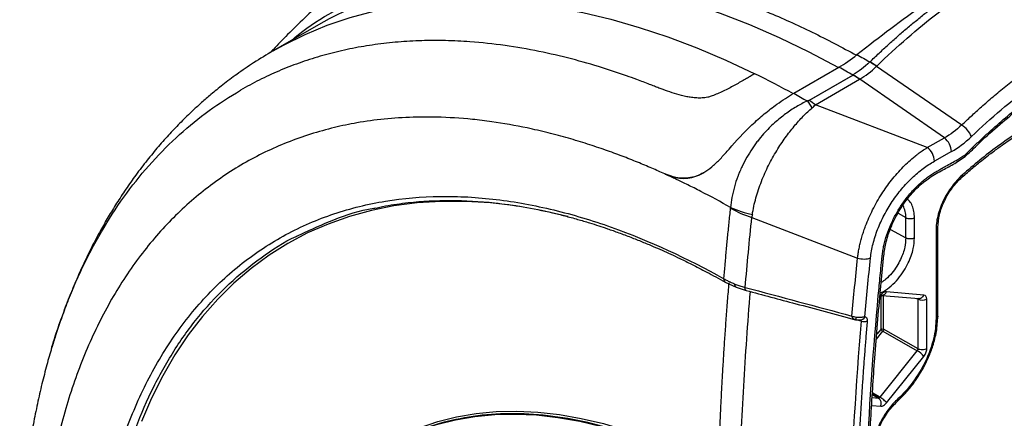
# Model space of a CAD drawing. Header units: millimetres. Extents: x 19 to 819, y 19 to 629.
# Tile 64 of 68: x 637 to 756, y 509 to 557. Entities that reach past the tile are written whole.
import ezdxf

# ---------------------------------------------------------------- set-up
doc = ezdxf.new("R2010")
doc.units = ezdxf.units.MM
doc.header["$LTSCALE"] = 3

msp = doc.modelspace()

# ---------------------------------------------------------------- linework, layer by layer
for p, q in [((673.409, 556.048), (667.955, 552.899)), ((667.892, 552.863), (667.955, 552.899)), ((730.707, 547.779), (736.161, 550.928)), ((740.7, 551.04), (750.967, 543.963)), ((732.527, 546.915), (737.843, 549.984)), ((737.871, 549.967), (732.555, 546.898)), ((733.331, 546.396), (738.647, 549.465)), ((738.662, 549.474), (738.647, 549.465)), ((748.874, 542.396), (738.662, 549.474)), ((746.817, 541.243), (733.331, 546.396)), ((746.817, 541.243), (748.874, 542.396)), ((749.731, 540.752), (747.673, 539.599)), ((743.287, 533.318), (744.223, 532.797)), ((725.664, 532.828), (738.41, 527.931)), ((744.223, 530.347), (744.223, 532.797)), ((745.267, 530.353), (745.267, 532.802)), ((742.366, 531.382), (744.223, 530.347)), ((747.865, 531.32), (747.865, 520.625)), ((748.083, 520.929), (748.083, 531.624)), ((722.436, 525.04), (723.772, 524.416)), ((723.756, 524.422), (724.97, 524.027)), ((746.393, 523.475), (741.9, 523.877)), ((741.09, 523.109), (741.25, 523.308)), ((741.196, 523.471), (741.112, 523.366)), ((741.198, 523.243), (741.198, 519.338)), ((741.37, 523.433), (745.808, 523.036)), ((741.548, 519.34), (741.548, 523.417)), ((745.533, 523.061), (745.701, 522.969)), ((745.701, 516.977), (745.701, 522.969)), ((746.745, 516.983), (746.745, 522.975)), ((738.846, 520.333), (738.235, 520.497)), ((740.674, 518.135), (741.46, 519.112)), ((741.198, 519.338), (740.725, 518.751)), ((741.46, 519.112), (745.613, 516.75)), ((745.701, 516.977), (741.548, 519.34)), ((741.119, 511.159), (745.613, 516.75)), ((741.9, 510.486), (746.393, 516.076)), ((741.119, 511.159), (740.215, 511.702)), ((740.177, 511.126), (740.942, 511.057)), ((740.202, 511.502), (740.942, 511.057)), ((740.207, 511.576), (741.032, 511.08)), ((740.116, 510.177), (741.196, 510.08))]:
    msp.add_line(p, q)
at = {"flags": 128}
for points in [[(736.134, 550.855), (732.552, 552.744), (728.979, 554.465), (725.42, 556.018), (721.881, 557.399), (718.367, 558.607), (714.883, 559.639), (711.435, 560.494), (708.028, 561.171), (704.667, 561.669), (701.358, 561.987), (698.105, 562.124), (694.913, 562.08), (691.788, 561.856), (688.733, 561.452), (685.755, 560.867), (682.856, 560.104), (680.042, 559.164), (677.316, 558.047), (674.684, 556.755), (673.409, 556.048)], [(667.955, 552.899), (669.209, 553.595), (671.797, 554.868), (674.474, 555.973), (677.238, 556.907), (680.084, 557.669), (683.008, 558.258), (686.006, 558.673), (689.072, 558.914), (692.203, 558.98), (695.395, 558.871), (698.641, 558.588), (701.938, 558.13), (705.281, 557.499), (708.664, 556.694), (712.083, 555.719), (715.533, 554.573), (719.008, 553.259), (722.504, 551.778), (726.015, 550.134)], [(703.508, 532.924), (703.44, 532.941), (700.292, 533.663), (697.187, 534.205), (694.131, 534.567), (691.13, 534.747), (688.19, 534.746), (685.315, 534.563), (682.51, 534.2), (679.782, 533.655), (677.135, 532.931), (674.573, 532.029), (672.102, 530.951), (669.726, 529.697), (667.449, 528.272), (665.276, 526.676), (663.211, 524.914), (661.257, 522.989), (659.417, 520.903), (657.696, 518.662), (656.096, 516.268), (654.621, 513.726), (653.272, 511.041), (652.053, 508.218)], [(724.973, 524.026), (724.963, 524.029), (724.923, 524.058), (724.891, 524.112), (724.869, 524.188), (724.858, 524.283), (724.858, 524.394)], [(671.079, 494.707), (671.583, 495.543), (672.952, 497.576), (674.438, 499.461), (676.036, 501.195), (677.745, 502.774), (679.558, 504.193), (681.473, 505.449), (683.485, 506.54), (685.589, 507.463), (687.779, 508.215), (690.052, 508.795), (692.402, 509.202), (694.822, 509.434), (697.308, 509.491), (699.854, 509.373), (702.453, 509.08), (705.1, 508.613), (707.788, 507.973), (710.512, 507.162), (713.264, 506.181), (716.038, 505.032), (718.828, 503.719), (721.627, 502.244)], [(681.718, 505.315), (683.369, 506.194), (685.466, 507.114), (687.649, 507.863), (689.914, 508.442), (692.256, 508.847), (694.669, 509.078), (697.146, 509.135), (699.683, 509.018), (702.274, 508.727), (704.912, 508.262), (707.591, 507.624), (710.305, 506.816), (713.048, 505.839), (715.813, 504.695), (718.594, 503.386), (721.384, 501.917)]]:
    msp.add_lwpolyline(points, dxfattribs=at)
for centre, radius, start, end in [((732.171, 538.473), 15.188, 55.83714, 59.45608), ((732.36, 538.475), 15.098, 56.41288, 60.06256), ((675.992, 448.29), 113.466, 61.18547, 63.84072), ((733.298, 541.903), 9.279, 54.68187, 60.61943), ((733.226, 541.949), 9.266, 54.20191, 59.91839), ((724.729, 540.813), 9.73, 32.46762, 38.362), ((728.328, 539.575), 8.456, 60.00256, 60.22506), ((727.91, 538.88), 9.266, 54.20191, 59.91839), ((749.103, 541.198), 3.335, 24.22615, 56.0079), ((747.526, 540.649), 2.207, 2.67996, 52.34737), ((745.469, 539.496), 2.207, 2.67996, 52.34737), ((670.663, 440.729), 107.021, 60.66017, 62.85167), ((741.408, 532.911), 2.817, 357.68101, 28.29209), ((729.318, 544.907), 12.62, 240.45895, 253.16903), ((728.405, 546.101), 13.192, 246.29465, 258.25771), ((747.717, 531.656), 0.367, 293.74446, 355.3898), ((739.169, 530.247), 2.438, 251.857, 289.21407), ((722.653, 525.348), 0.376, 167.88357, 234.87974), ((741.296, 524.065), 0.632, 277.09042, 342.63998), ((746.218, 523.994), 1.148, 243.23378, 297.34352), ((739.642, 520.639), 1.432, 173.00025, 185.70236), ((738.773, 521.031), 0.542, 259.4514, 341.51677), ((739.182, 521.388), 1.108, 252.35327, 290.61859), ((744.179, 514.298), 2.84, 38.76882, 59.68083), ((740.453, 510.409), 0.812, 336.15021, 53.00621)]:
    msp.add_arc(centre, radius, start, end)
for points, knots in [([(722.895, 580.742), (721.994, 580.628), (720.329, 580.417), (718.059, 580.047), (716.214, 579.707), (714.504, 579.359), (712.826, 578.985), (711.042, 578.549), (709.287, 578.083), (707.51, 577.572), (705.711, 577.014), (703.903, 576.411), (702.102, 575.767), (699.03, 574.594), (694.814, 572.764), (690.006, 570.284), (685.704, 567.741), (681.755, 565.123), (677.761, 562.143), (674.414, 559.337), (671.738, 556.88), (669.765, 554.944), (668.416, 553.55), (667.745, 552.822), (667.635, 552.703)], [0, 0, 0, 0, 0.0430557, 0.0795135, 0.1092784, 0.1322796, 0.1625287, 0.1909042, 0.2194308, 0.2486339, 0.2785943, 0.3087599, 0.3389778, 0.3692442, 0.4645504, 0.5565032, 0.6252441, 0.7011196, 0.7807595, 0.8611797, 0.907996, 0.9529773, 0.9922855, 1, 1, 1, 1]), ([(739.895, 551.559), (740.078, 551.736), (740.444, 552.09), (740.997, 552.612), (741.552, 553.129), (742.11, 553.64), (742.67, 554.144), (743.234, 554.642), (743.799, 555.134), (744.368, 555.618), (744.938, 556.097), (745.511, 556.568), (746.086, 557.033), (746.663, 557.49), (747.243, 557.941), (747.824, 558.384), (748.407, 558.82), (748.992, 559.249), (749.578, 559.67), (750.166, 560.083), (750.755, 560.489), (751.346, 560.887), (751.939, 561.277), (752.532, 561.66), (753.127, 562.034), (753.722, 562.4), (754.319, 562.757), (754.72, 562.992), (755.293, 563.323), (756.036, 563.742), (757.142, 564.335), (758.245, 564.896), (759.343, 565.424), (760.437, 565.92), (761.525, 566.384), (762.606, 566.815), (763.681, 567.213), (764.749, 567.579), (765.809, 567.912), (766.861, 568.213), (767.904, 568.481), (768.938, 568.719), (769.62, 568.85), (769.961, 568.916)], [0, 0, 0, 0, 0.0189208, 0.0378653, 0.0568334, 0.0758251, 0.0948406, 0.1138797, 0.1329424, 0.1520288, 0.1711389, 0.1902727, 0.2094301, 0.2286111, 0.2478158, 0.2670442, 0.2862962, 0.3055719, 0.3248713, 0.3441943, 0.363541, 0.3829114, 0.4023054, 0.421723, 0.4411643, 0.4606293, 0.480118, 0.4996303, 0.5000041, 0.5362489, 0.572412, 0.6084935, 0.6444933, 0.6804114, 0.7162479, 0.7520027, 0.7876759, 0.8232674, 0.8587772, 0.8942054, 0.9295519, 0.9648168, 1, 1, 1, 1]), ([(740.712, 551.053), (743.147, 553.415), (745.615, 555.553), (750.618, 559.397), (753.151, 561.104), (756.361, 562.958), (757.004, 563.314), (758.282, 563.991), (758.92, 564.313), (760.825, 565.232), (762.086, 565.78), (765.843, 567.231), (768.313, 567.944), (770.748, 568.392)], [0, 0, 0, 0, 0.25, 0.25, 0.5, 0.5, 0.5625, 0.5625, 0.625, 0.625, 0.75, 0.75, 1, 1, 1, 1]), ([(670.166, 554.175), (670.445, 554.413), (672.015, 555.749), (675.183, 557.703), (679.659, 559.997), (684.422, 561.731), (689.403, 562.954), (694.576, 563.65), (699.899, 563.831), (705.335, 563.51), (710.845, 562.707), (716.392, 561.446), (721.939, 559.757), (727.455, 557.665), (732.906, 555.237), (736.521, 553.314), (738.309, 552.363)], [0, 0, 0, 0, 0.0171329, 0.0962902, 0.1754475, 0.2544285, 0.3330592, 0.4111703, 0.4885993, 0.565192, 0.6408048, 0.7153055, 0.7885748, 0.8605063, 0.9310077, 1, 1, 1, 1]), ([(738.337, 552.435), (741.068, 554.623), (743.761, 556.635), (749.075, 560.316), (751.697, 561.987), (754.281, 563.479)], [0, 0, 0, 0, 0.5, 0.5, 1, 1, 1, 1]), ([(743.437, 452.452), (743.811, 452.588), (744.56, 452.86), (745.621, 452.977), (746.711, 453.219), (747.801, 453.477), (749.255, 453.878), (751.079, 454.469), (753.859, 455.548), (757.241, 457.147), (761.208, 459.451), (765.15, 462.174), (768.887, 465.171), (771.408, 467.463), (772.757, 468.772), (773.136, 469.142), (773.512, 469.523), (773.885, 469.884), (774.255, 470.194), (774.638, 470.468), (775.176, 470.793), (775.787, 471.139), (776.394, 471.491), (776.772, 471.709), (777.078, 471.886), (777.448, 472.098), (777.955, 472.385), (778.518, 472.763), (779.201, 473.307), (780.007, 474.092), (780.872, 475.157), (781.634, 476.337), (782.264, 477.59), (782.744, 478.874), (783.124, 480.444), (783.246, 482.199), (783.462, 484.259), (783.646, 486.308), (783.952, 489.815), (784.46, 496.433), (785.017, 506.456), (785.324, 518.322), (785.251, 530.338), (784.817, 541.134), (784.176, 550.536), (783.619, 555.959), (783.353, 558.547)], [0, 0, 0, 0, 0.0103266, 0.0207161, 0.0310591, 0.0413763, 0.0516757, 0.0719974, 0.0922094, 0.128385, 0.1643481, 0.2001328, 0.2361106, 0.2679039, 0.2714909, 0.2749393, 0.278823, 0.2824282, 0.285661, 0.2891309, 0.2929303, 0.3002876, 0.3057966, 0.3094572, 0.3105944, 0.3141366, 0.3195307, 0.3243879, 0.3294908, 0.3384531, 0.347458, 0.3564205, 0.3654271, 0.3744078, 0.3833673, 0.3987195, 0.4140856, 0.4294535, 0.444815, 0.4930738, 0.5792898, 0.6741194, 0.7688666, 0.8636651, 0.9349273, 1, 1, 1, 1]), ([(743.759, 451.833), (744.14, 451.962), (744.936, 452.232), (746.088, 452.369), (747.306, 452.65), (749.399, 453.174), (752.276, 454.131), (755.95, 455.729), (759.722, 457.731), (763.707, 460.269), (767.869, 463.397), (771.058, 466.199), (773.294, 468.302), (774.603, 469.693), (776.016, 470.454), (777.43, 471.292), (778.717, 472.007), (779.812, 472.919), (780.684, 473.822), (781.488, 474.844), (782.204, 475.96), (782.809, 477.137), (783.402, 478.615), (783.812, 480.33), (783.942, 482.135), (784.129, 483.925), (784.29, 485.696), (784.447, 487.465), (784.781, 491.416), (785.254, 497.94), (785.714, 506.957), (785.969, 516.267), (785.997, 525.446), (785.802, 534.496), (785.373, 543.408), (784.788, 551.568), (784.242, 556.682), (784.001, 558.931)], [0, 0, 0, 0, 0.0104754, 0.021924, 0.0333737, 0.044823, 0.0807071, 0.1126717, 0.1447195, 0.1825628, 0.220281, 0.2582516, 0.2713264, 0.2837801, 0.2960329, 0.3089096, 0.3221746, 0.3306034, 0.3390023, 0.3474322, 0.3558304, 0.3642665, 0.3726622, 0.3867259, 0.4000666, 0.4132309, 0.4263947, 0.4395577, 0.4527202, 0.514774, 0.5863265, 0.6577826, 0.7292006, 0.8006382, 0.8721534, 0.9437763, 1, 1, 1, 1]), ([(750.967, 543.963), (751.15, 544.136), (751.524, 544.492), (752.104, 545.031), (752.717, 545.591), (753.364, 546.17), (754.043, 546.765), (754.757, 547.377), (755.504, 548.003), (756.285, 548.641), (757.101, 549.29), (757.95, 549.948), (758.834, 550.612), (759.752, 551.281), (760.705, 551.952), (761.691, 552.623), (762.711, 553.291), (763.764, 553.953), (764.85, 554.608), (765.585, 555.027), (765.958, 555.239)], [0, 0, 0, 0, 0.0378328, 0.0777515, 0.1197559, 0.163846, 0.2100215, 0.2582823, 0.3086283, 0.3610593, 0.4155751, 0.4721755, 0.5308603, 0.5916293, 0.6544823, 0.7194192, 0.7864396, 0.8555434, 0.9267303, 1, 1, 1, 1]), ([(726.015, 550.134), (725.943, 550.092), (725.8, 550.009), (725.58, 549.882), (725.357, 549.753), (725.13, 549.623), (724.781, 549.423), (724.305, 549.151), (723.681, 548.803), (723.042, 548.458), (722.376, 548.12), (721.705, 547.805), (721.157, 547.577), (720.772, 547.437), (720.543, 547.358), (720.174, 547.263), (719.662, 547.204), (719.007, 547.205), (718.395, 547.265), (717.781, 547.374), (717.001, 547.558), (716.047, 547.838), (715.151, 548.152), (714.44, 548.42), (713.898, 548.631), (713.016, 548.979), (711.889, 549.405), (709.995, 550.088), (707.353, 550.965), (703.833, 551.973), (699.908, 552.883), (695.82, 553.586), (692.572, 553.933), (690.198, 554.076), (688.736, 554.128), (687.285, 554.142), (685.847, 554.119), (684.422, 554.058), (683.012, 553.96), (681.617, 553.825), (680.237, 553.653), (678.873, 553.444), (677.527, 553.198), (676.197, 552.915), (674.886, 552.597), (673.594, 552.242), (672.32, 551.852), (671.066, 551.426), (669.833, 550.966), (668.62, 550.471), (667.428, 549.942), (666.258, 549.379), (665.109, 548.786), (664.36, 548.362), (663.986, 548.15)], [0, 0, 0, 0, 0.0031704, 0.0063175, 0.0094437, 0.0125518, 0.0156443, 0.0235352, 0.031215, 0.0391314, 0.0468161, 0.0547569, 0.0623822, 0.0655271, 0.0678461, 0.0701755, 0.0780291, 0.0854529, 0.093759, 0.1010174, 0.1094798, 0.1252106, 0.1409185, 0.1483245, 0.1566269, 0.1651622, 0.1880492, 0.2074124, 0.250836, 0.3080334, 0.3686896, 0.4328496, 0.500543, 0.5244728, 0.5484139, 0.572362, 0.5963132, 0.6202632, 0.6442079, 0.6681434, 0.6920653, 0.7159698, 0.7398526, 0.7637097, 0.7875372, 0.8113309, 0.835087, 0.8588015, 0.8824705, 0.9060902, 0.9296567, 0.9531663, 0.9766153, 1, 1, 1, 1]), ([(782.877, 553.853), (783.192, 550.239), (783.822, 543.004), (784.319, 531.865), (784.493, 520.531), (784.301, 508.992), (783.757, 497.258), (783.136, 489.02), (782.72, 484.424), (782.636, 483.524), (782.551, 482.622), (782.463, 481.719), (782.378, 480.86), (782.297, 480.052), (782.192, 479.286), (781.979, 478.37), (781.562, 477.304), (780.927, 476.149), (780.145, 475.111), (779.404, 474.346), (778.765, 473.861), (778.286, 473.559), (777.936, 473.353), (777.706, 473.222), (777.571, 473.145), (777.477, 473.092), (777.418, 473.059), (777.377, 473.037), (776.548, 472.575), (774.966, 471.802), (772.805, 469.658), (770.679, 467.656), (768.513, 465.78), (766.326, 464.015), (764.137, 462.398), (761.918, 460.902), (759.229, 459.263), (756.077, 457.591), (752.505, 456.08), (748.96, 454.885), (746.331, 454.5), (744.4, 453.994), (743.192, 453.352), (742.177, 452.714), (741.496, 452.3), (741.232, 452.154), (741.18, 452.126)], [0, 0, 0, 0, 0.0921854, 0.1845935, 0.276576, 0.3687041, 0.4609325, 0.5531003, 0.5600014, 0.5669095, 0.5738244, 0.5807464, 0.5876754, 0.5935654, 0.5992885, 0.6049697, 0.6135473, 0.6221493, 0.6307751, 0.6393854, 0.6441546, 0.6487905, 0.652748, 0.6539429, 0.6552037, 0.6565304, 0.6565629, 0.6568486, 0.6576686, 0.6797271, 0.7003396, 0.720918, 0.7421907, 0.7625967, 0.7831742, 0.8038689, 0.8247447, 0.8582613, 0.8918212, 0.9253355, 0.9590444, 0.9701498, 0.9809929, 0.9926082, 0.9985574, 1, 1, 1, 1]), ([(741.195, 451.988), (741.335, 452.061), (741.969, 452.389), (743.038, 453.112), (744.418, 453.819), (745.721, 454.106), (746.988, 454.267), (748.865, 454.743), (751.298, 455.454), (754.502, 456.699), (757.919, 458.352), (761.615, 460.504), (764.693, 462.621), (767.078, 464.461), (768.686, 465.784), (770.176, 467.076), (771.585, 468.347), (772.924, 469.629), (774.269, 471.018), (775.842, 472.022), (777.256, 472.795), (778.478, 473.494), (779.377, 474.161), (780.153, 474.982), (780.801, 475.816), (781.32, 476.661), (781.731, 477.485), (782.051, 478.301), (782.363, 479.434), (782.511, 480.909), (782.701, 482.828), (782.893, 484.888), (783.234, 488.749), (783.658, 494.23), (784.079, 501.255), (784.373, 508.087), (784.545, 514.816), (784.59, 520.48), (784.562, 525.098), (784.504, 528.627), (784.417, 531.982), (784.319, 534.778), (784.214, 537.262), (784.097, 539.684), (783.933, 542.604), (783.709, 546.013), (783.414, 549.903), (783.158, 552.632), (783.022, 554.079)], [0, 0, 0, 0, 0.0038013, 0.0171311, 0.0296983, 0.0421631, 0.0550438, 0.0676385, 0.0964365, 0.1247052, 0.1577798, 0.1916455, 0.2274166, 0.2436951, 0.2589548, 0.2731731, 0.2864664, 0.2996901, 0.3125233, 0.326509, 0.3431448, 0.3519831, 0.3604801, 0.3681901, 0.3752139, 0.3815707, 0.3876347, 0.3933655, 0.399136, 0.4120227, 0.4268446, 0.4431601, 0.4593372, 0.5157508, 0.570033, 0.6233567, 0.6766895, 0.7300305, 0.7593654, 0.7885048, 0.8159746, 0.8415522, 0.8573692, 0.8774231, 0.9017127, 0.9302357, 0.9629972, 1, 1, 1, 1]), ([(752.144, 542.567), (754.501, 544.815), (756.926, 546.877), (761.843, 550.573), (764.335, 552.206), (766.828, 553.602)], [0, 0, 0, 0, 0.5, 0.5, 1, 1, 1, 1]), ([(667.955, 552.899), (667.161, 552.424), (665.665, 551.53), (663.643, 550.138), (661.934, 548.857), (660.523, 547.713), (659.341, 546.692), (658.378, 545.814), (657.555, 545.029), (656.837, 544.319), (656.15, 543.613), (655.476, 542.896), (654.795, 542.147), (653.874, 541.093), (652.723, 539.699), (651.415, 537.987), (650.188, 536.253), (649.067, 534.546), (648.053, 532.888), (647.063, 531.156), (646.023, 529.194), (644.993, 527.067), (644.018, 524.85), (643.168, 522.734), (642.395, 520.635), (641.76, 518.787), (641.386, 517.571), (641.227, 517.053)], [0, 0, 0, 0, 0.0623298, 0.1174217, 0.1652657, 0.2058683, 0.2392455, 0.2697893, 0.2928784, 0.3152315, 0.3371212, 0.3585801, 0.3808511, 0.4045643, 0.4517539, 0.5010841, 0.5468628, 0.590163, 0.6322208, 0.6743773, 0.7237368, 0.7814668, 0.8325862, 0.8849018, 0.9309182, 0.9706195, 1, 1, 1, 1]), ([(766.828, 452.495), (766.647, 452.395), (766.286, 452.193), (765.743, 451.901), (765.201, 451.616), (764.659, 451.338), (764.116, 451.068), (763.573, 450.806), (762.581, 450.339), (761.142, 449.709), (759.262, 448.978), (757.396, 448.348), (755.855, 447.907), (754.635, 447.608), (753.731, 447.411), (752.823, 447.238), (752.073, 447.117), (751.541, 447.036), (751.231, 446.948), (751.005, 446.853), (750.763, 446.728), (750.438, 446.548), (749.855, 446.219), (749.213, 445.859), (748.56, 445.492), (748.071, 445.215), (747.571, 444.935), (746.92, 444.627), (746.11, 444.351), (745.172, 444.204), (744.291, 444.255), (743.491, 444.496), (742.795, 444.93), (742.217, 445.539), (741.773, 446.314), (741.521, 447.081), (741.409, 447.672), (741.365, 448.026), (741.335, 448.294), (741.305, 448.561), (741.263, 448.916), (741.193, 449.54), (740.922, 451.978), (740.506, 456.171), (740.035, 461.986), (739.665, 467.866), (739.397, 473.808), (739.23, 479.814), (739.12, 489.924), (739.437, 504.347), (740.372, 517.806), (741.096, 525.412), (741.236, 526.817), (741.317, 527.621), (741.374, 528.222), (741.457, 528.833), (741.62, 529.662), (741.913, 530.716), (742.404, 531.987), (743.025, 533.233), (743.758, 534.426), (744.589, 535.534), (745.494, 536.536), (746.296, 537.257), (746.952, 537.758), (747.45, 538.095), (747.953, 538.388), (748.477, 538.678), (749.319, 539.153), (750.077, 539.578), (750.731, 539.946), (750.986, 540.102), (751.238, 540.28), (751.488, 540.485), (751.733, 540.714), (752.061, 541.038), (752.639, 541.598), (753.469, 542.38), (754.8, 543.596), (756.48, 545.055), (758.179, 546.433), (759.55, 547.487), (760.585, 548.254), (761.621, 548.993), (762.659, 549.704), (763.699, 550.388), (764.74, 551.043), (765.783, 551.673), (766.479, 552.069), (766.828, 552.268)], [0, 0, 0, 0, 0.0042337, 0.008469, 0.0127065, 0.0169469, 0.0211907, 0.0254386, 0.0296913, 0.0445191, 0.0593356, 0.0742404, 0.0890615, 0.096479, 0.1039325, 0.1111745, 0.1188425, 0.1225682, 0.1244251, 0.1262937, 0.12791, 0.1300928, 0.1339162, 0.1415621, 0.1451296, 0.1492089, 0.1530277, 0.1568362, 0.1644937, 0.1722845, 0.18009, 0.1879077, 0.1957028, 0.2035261, 0.2113128, 0.2191023, 0.2230344, 0.2249968, 0.2269587, 0.2289206, 0.2308825, 0.2348062, 0.2426536, 0.2845001, 0.3263144, 0.3681113, 0.409906, 0.4517133, 0.4935483, 0.6189992, 0.7444249, 0.7601129, 0.7679587, 0.7718817, 0.7758055, 0.7797365, 0.7836401, 0.7914097, 0.7991862, 0.8070093, 0.8147942, 0.8226106, 0.8304134, 0.8382114, 0.8421123, 0.8460072, 0.8499469, 0.8538923, 0.858278, 0.8696717, 0.8716435, 0.8736131, 0.8756461, 0.8775852, 0.8796204, 0.8816786, 0.8857933, 0.893981, 0.9021713, 0.9184342, 0.9347141, 0.9429103, 0.9510871, 0.9592489, 0.9674006, 0.9755468, 0.9836923, 0.9918418, 1, 1, 1, 1]), ([(742.895, 445.77), (742.772, 445.861), (742.5, 446.063), (742.144, 446.543), (741.858, 447.139), (741.684, 447.758), (741.595, 448.303), (741.485, 449.358), (741.284, 451.074), (741.042, 453.429), (740.813, 455.795), (740.609, 458.088), (740.424, 460.361), (740.254, 462.644), (739.867, 468.375), (739.47, 477.22), (739.35, 489.343), (739.574, 499.651), (739.987, 508.515), (740.481, 516.171), (740.97, 521.98), (741.341, 525.894), (741.514, 527.571), (741.665, 529.233), (742.17, 531.076), (743.027, 533.02), (744.253, 534.933), (745.711, 536.579), (747.298, 537.811), (748.817, 538.615), (750.297, 539.409), (751.769, 540.437), (753.461, 542.209), (755.556, 544.033), (757.926, 546.019), (759.854, 547.489), (761.343, 548.56), (762.503, 549.36), (763.868, 550.255), (765.287, 551.139), (766.259, 551.681), (766.67, 551.91)], [0, 0, 0, 0, 0.0063684, 0.0139859, 0.0233239, 0.0302953, 0.0349694, 0.0395931, 0.0599132, 0.0827491, 0.1040316, 0.1245111, 0.1449865, 0.1654586, 0.18593, 0.2985147, 0.3990432, 0.4995954, 0.5605253, 0.6214559, 0.6899571, 0.7036137, 0.7174441, 0.7310809, 0.7444536, 0.7599824, 0.7758219, 0.7916729, 0.8072398, 0.8229359, 0.8366475, 0.8505214, 0.8655559, 0.8901537, 0.9140524, 0.9370799, 0.9476374, 0.9582221, 0.9713852, 0.9879157, 1, 1, 1, 1]), ([(641.217, 517.015), (641.235, 517.08), (641.506, 518.044), (642.106, 519.831), (643.021, 522.36), (644.021, 524.787), (645.47, 527.94), (647.493, 531.685), (650.245, 535.82), (653.288, 539.556), (656.605, 542.865), (660.148, 545.775), (662.711, 547.362), (663.986, 548.15)], [0, 0, 0, 0, 0.0045471, 0.067063, 0.1292642, 0.191109, 0.2525565, 0.3786654, 0.5045168, 0.6298379, 0.7543618, 0.877831, 1, 1, 1, 1]), ([(722.906, 541.065), (723.762, 542.079), (724.684, 543.048), (726.168, 544.435), (726.665, 544.872), (727.665, 545.701), (728.168, 546.091), (728.674, 546.458)], [0, 0, 0, 0, 0.5, 0.5, 0.75, 0.75, 1, 1, 1, 1]), ([(732.359, 546.852), (731.909, 546.649), (731.468, 546.416), (730.589, 545.895), (730.151, 545.605), (729.283, 544.969), (728.85, 544.622), (727.973, 543.835), (727.528, 543.398), (726.835, 542.617), (726.602, 542.337), (726.249, 541.879), (726.129, 541.717), (725.902, 541.4), (725.792, 541.239), (725.466, 540.751), (725.259, 540.416), (724.859, 539.718), (724.667, 539.353), (724.389, 538.772), (724.299, 538.574), (724.168, 538.269), (724.126, 538.166), (724.073, 538.035), (724.063, 538.009), (724.042, 537.956), (724.031, 537.929), (724.002, 537.855), (723.983, 537.805), (723.812, 537.354), (723.673, 536.938), (723.435, 536.093), (723.336, 535.663), (723.183, 534.819), (723.132, 534.41), (723.102, 534.022)], [0, 0, 0, 0, 0.125, 0.125, 0.25, 0.25, 0.375, 0.375, 0.5, 0.5, 0.5625, 0.5625, 0.59375, 0.59375, 0.625, 0.625, 0.6875, 0.6875, 0.75, 0.75, 0.78125, 0.78125, 0.796875, 0.796875, 0.8007813, 0.8007813, 0.8046875, 0.8046875, 0.8125, 0.8125, 0.875, 0.875, 0.9375, 0.9375, 1, 1, 1, 1]), ([(732.939, 546.037), (733.003, 546.091), (733.068, 546.147), (733.199, 546.267), (733.266, 546.33), (733.331, 546.396)], [0, 0, 0, 0, 0.5, 0.5, 1, 1, 1, 1]), ([(715.158, 538.061), (714.903, 538.176), (714.38, 538.411), (713.578, 538.761), (712.739, 539.118), (711.863, 539.48), (710.95, 539.846), (710, 540.214), (709.013, 540.583), (707.989, 540.951), (706.928, 541.315), (705.83, 541.676), (704.696, 542.029), (703.525, 542.374), (702.319, 542.708), (700.659, 543.137), (697.965, 543.755), (694.918, 544.291), (691.286, 544.731), (688.117, 544.93), (684.579, 544.92), (681.351, 544.71), (678.191, 544.276), (674.238, 543.456), (669.587, 541.985), (665.173, 539.852), (661.862, 537.771), (658.704, 535.447), (655.053, 532.104), (651.16, 527.392), (647.778, 522), (644.955, 515.997), (643.078, 510.513), (641.878, 505.9), (641.294, 503.133), (640.855, 500.691), (640.558, 498.802), (640.303, 496.843), (640.157, 495.548), (640.093, 494.907), (640.073, 494.7)], [0, 0, 0, 0, 0.0067122, 0.0137538, 0.0211277, 0.0288367, 0.0368839, 0.0452722, 0.0540047, 0.0630844, 0.0725144, 0.0822978, 0.0924378, 0.1029372, 0.1137991, 0.1250265, 0.1479614, 0.1873146, 0.2093065, 0.2500575, 0.277948, 0.3127796, 0.3465682, 0.3750656, 0.4377054, 0.500097, 0.5315319, 0.5628025, 0.625068, 0.6873549, 0.7501108, 0.8131603, 0.8750134, 0.9064725, 0.937273, 0.9468913, 0.968549, 0.9845619, 0.9950193, 1, 1, 1, 1]), ([(725.72, 533.185), (725.769, 533.507), (725.829, 533.834), (725.973, 534.501), (726.056, 534.836), (726.335, 535.838), (726.56, 536.505), (727.085, 537.836), (727.373, 538.477), (727.988, 539.713), (728.319, 540.306), (729, 541.419), (729.346, 541.934), (730.047, 542.909), (730.402, 543.367), (731.121, 544.232), (731.487, 544.642), (732.216, 545.393), (732.579, 545.735), (732.939, 546.037)], [0, 0, 0, 0, 0.0625, 0.0625, 0.125, 0.125, 0.25, 0.25, 0.375, 0.375, 0.5, 0.5, 0.625, 0.625, 0.75, 0.75, 0.875, 0.875, 1, 1, 1, 1]), ([(750.998, 537.674), (751.433, 538.055), (752.22, 538.745), (753.284, 539.614), (754.109, 540.261), (754.937, 540.889), (756.01, 541.668), (757.56, 542.724), (758.752, 543.437), (759.425, 543.84)], [0, 0, 0, 0, 0.15799143, 0.28536501, 0.38193635, 0.45258018, 0.58017994, 0.76281253, 1, 1, 1, 1]), ([(759.579, 544.181), (758.141, 543.351), (756.697, 542.406), (753.835, 540.312), (752.416, 539.162), (751.029, 537.925)], [0, 0, 0, 0, 0.5, 0.5, 1, 1, 1, 1]), ([(715.159, 538.062), (715.503, 537.906), (715.845, 537.784), (716.525, 537.608), (716.864, 537.554), (717.875, 537.501), (718.517, 537.609), (719.322, 537.941), (719.484, 538.018), (719.802, 538.189), (719.959, 538.283), (720.429, 538.592), (720.739, 538.833), (721.205, 539.245), (721.362, 539.391), (721.674, 539.697), (721.828, 539.856), (722.291, 540.349), (722.597, 540.699), (722.906, 541.065)], [0, 0, 0, 0, 0.125, 0.125, 0.25, 0.25, 0.5, 0.5, 0.5625, 0.5625, 0.625, 0.625, 0.75, 0.75, 0.8125, 0.8125, 0.875, 0.875, 1, 1, 1, 1]), ([(738.41, 527.931), (738.422, 528.026), (738.445, 528.217), (738.488, 528.508), (738.537, 528.801), (738.593, 529.097), (738.655, 529.395), (738.724, 529.696), (738.8, 529.998), (738.882, 530.301), (738.97, 530.604), (739.064, 530.909), (739.164, 531.213), (739.27, 531.517), (739.581, 532.364), (740.204, 533.776), (741.262, 535.63), (742.512, 537.378), (743.637, 538.654), (744.607, 539.585), (745.215, 540.106), (745.76, 540.53), (746.251, 540.885), (746.616, 541.116), (746.817, 541.243)], [0, 0, 0, 0, 0.0192966, 0.0386317, 0.0579984, 0.0773894, 0.0967975, 0.1162152, 0.1356352, 0.1550498, 0.1744517, 0.1938333, 0.2131871, 0.232506, 0.2517825, 0.374606, 0.5023126, 0.6211918, 0.7514955, 0.8104732, 0.8758519, 0.9077622, 0.9493241, 1, 1, 1, 1]), ([(739.971, 527.945), (740, 528.223), (740.041, 528.505), (740.142, 529.072), (740.204, 529.358), (740.419, 530.217), (740.603, 530.796), (741.056, 531.967), (741.318, 532.542), (741.906, 533.663), (742.234, 534.211), (742.95, 535.276), (743.329, 535.778), (744.125, 536.724), (744.543, 537.168), (745.416, 537.998), (745.859, 538.372), (746.757, 539.043), (747.212, 539.341), (747.673, 539.599)], [0, 0, 0, 0, 0.0625, 0.0625, 0.125, 0.125, 0.25, 0.25, 0.375, 0.375, 0.5, 0.5, 0.625, 0.625, 0.75, 0.75, 0.875, 0.875, 1, 1, 1, 1]), ([(719.496, 535.959), (719.226, 536.097), (718.707, 536.361), (717.961, 536.731), (717.278, 537.065), (716.657, 537.362), (716.101, 537.625), (715.608, 537.854), (715.301, 537.995), (715.158, 538.061)], [0, 0, 0, 0, 0.1861454, 0.3580892, 0.5156805, 0.6587828, 0.7872738, 0.9010447, 1, 1, 1, 1]), ([(719.836, 538.238), (719.698, 538.152), (719.259, 537.881), (718.486, 537.63), (717.512, 537.503), (716.4, 537.598), (715.613, 537.899), (715.17, 538.068)], [0, 0, 0, 0, 0.0932203, 0.2947374, 0.509177, 0.7236702, 1, 1, 1, 1]), ([(751.029, 537.925), (750.61, 537.552), (750.186, 537.093), (749.401, 536.042), (749.041, 535.45), (748.453, 534.223), (748.226, 533.59), (747.933, 532.388), (747.865, 531.821), (747.865, 531.32)], [0, 0, 0, 0, 0.25, 0.25, 0.5, 0.5, 0.75, 0.75, 1, 1, 1, 1]), ([(750.925, 537.658), (750.953, 537.661), (751.021, 537.668), (751.056, 537.768), (751.038, 537.874), (751.029, 537.925)], [0, 0, 0, 0, 0.2527834, 0.6404512, 1, 1, 1, 1]), ([(748.083, 531.624), (748.122, 532.122), (748.201, 533.148), (748.839, 534.846), (749.791, 536.457), (750.603, 537.275), (750.998, 537.674)], [0, 0, 0, 0, 0.24229572, 0.49873155, 0.75582791, 1, 1, 1, 1]), ([(645.874, 483.879), (645.973, 486.396), (646.169, 488.896), (646.775, 493.822), (647.185, 496.247), (648.23, 500.984), (648.865, 503.295), (650.37, 507.76), (651.24, 509.915), (653.216, 514.026), (654.323, 515.982), (656.767, 519.658), (658.105, 521.378), (661.001, 524.548), (662.559, 525.997), (665.876, 528.599), (667.635, 529.752), (671.329, 531.741), (673.265, 532.578), (677.281, 533.927), (679.362, 534.438), (683.636, 535.138), (685.829, 535.326), (690.291, 535.386), (692.561, 535.259), (697.141, 534.708), (699.452, 534.285), (704.08, 533.165), (706.397, 532.469), (713.314, 530.018), (717.874, 527.899), (722.285, 525.427)], [0, 0, 0, 0, 0.0625, 0.0625, 0.125, 0.125, 0.1875, 0.1875, 0.25, 0.25, 0.3125, 0.3125, 0.375, 0.375, 0.4375, 0.4375, 0.5, 0.5, 0.5625, 0.5625, 0.625, 0.625, 0.6875, 0.6875, 0.75, 0.75, 0.8125, 0.8125, 0.875, 0.875, 1, 1, 1, 1]), ([(680.166, 533.922), (680.6, 534.02), (681.925, 534.319), (684.95, 534.729), (689.305, 534.977), (693.971, 534.71), (698.095, 534.132), (700.931, 533.556), (703.124, 533.016), (704.615, 532.61), (705.983, 532.205), (707.182, 531.824), (708.351, 531.434), (709.637, 530.979), (711.036, 530.453), (712.42, 529.902), (713.679, 529.374), (714.829, 528.871), (715.899, 528.386), (717.085, 527.829), (718.527, 527.123), (720.349, 526.191), (721.697, 525.448), (722.436, 525.04)], [0, 0, 0, 0, 0.0352148, 0.1076585, 0.2370109, 0.3663777, 0.4487244, 0.5312262, 0.5652301, 0.6010384, 0.634247, 0.6592262, 0.6830178, 0.7138142, 0.7464908, 0.7775375, 0.8070766, 0.8310818, 0.8546391, 0.8786846, 0.9103128, 0.9508348, 1, 1, 1, 1]), ([(745.267, 532.802), (745.255, 533.057), (745.23, 533.583), (745.019, 534.258), (744.747, 534.759), (744.494, 534.95), (744.406, 535.017)], [0, 0, 0, 0, 0.2661177, 0.5481757, 0.84196, 1, 1, 1, 1]), ([(671.237, 530.778), (672.559, 531.39), (675.372, 532.693), (678.447, 533.687), (680.226, 533.961), (680.309, 533.973)], [0, 0, 0, 0, 0.4578541, 0.9748965, 1, 1, 1, 1]), ([(722.285, 525.427), (722.332, 525.972), (722.428, 527.073), (722.581, 528.741), (722.742, 530.441), (722.913, 532.173), (723.035, 533.34), (723.096, 533.928)], [0, 0, 0, 0, 0.1932524, 0.3898808, 0.5898832, 0.7932572, 1, 1, 1, 1]), ([(725.72, 533.185), (725.711, 533.125), (725.693, 533.005), (725.673, 532.887), (725.664, 532.828)], [0, 0, 0, 0, 0.5002031, 1, 1, 1, 1]), ([(744.223, 532.797), (744.285, 532.762), (744.363, 532.731), (744.543, 532.688), (744.645, 532.676), (744.848, 532.677), (744.949, 532.69), (745.128, 532.735), (745.205, 532.767), (745.267, 532.802)], [0, 0, 0, 0, 0.25, 0.25, 0.5, 0.5, 0.75, 0.75, 1, 1, 1, 1]), ([(646.943, 485.082), (647.083, 487.05), (647.367, 491.034), (648.28, 496.737), (649.579, 502.267), (651.313, 507.539), (653.482, 512.498), (656.089, 517.084), (659.13, 521.235), (662.579, 524.92), (666.455, 528.019), (669.361, 529.967), (671.059, 530.701), (671.237, 530.778)], [0, 0, 0, 0, 0.0911828, 0.1846074, 0.2801138, 0.3775132, 0.4765887, 0.5770969, 0.6787707, 0.7813228, 0.8844506, 0.987841, 1, 1, 1, 1]), ([(741.143, 523.736), (741.278, 523.79), (741.717, 523.963), (742.465, 524.538), (743.299, 525.381), (743.997, 526.343), (744.668, 527.567), (745.171, 528.972), (745.237, 529.93), (745.267, 530.353)], [0, 0, 0, 0, 0.0655289, 0.2135762, 0.3572032, 0.4927319, 0.6176832, 0.8312001, 1, 1, 1, 1]), ([(744.223, 530.347), (744.197, 529.984), (744.141, 529.162), (743.708, 527.957), (743.133, 526.904), (742.533, 526.086), (741.889, 525.405), (741.445, 525.108), (741.256, 524.981)], [0, 0, 0, 0, 0.1892472, 0.428628, 0.568715, 0.7206607, 0.8816857, 1, 1, 1, 1]), ([(745.267, 530.353), (745.205, 530.317), (745.128, 530.285), (744.949, 530.24), (744.848, 530.227), (744.645, 530.226), (744.543, 530.238), (744.363, 530.281), (744.285, 530.312), (744.223, 530.347)], [0, 0, 0, 0, 0.25, 0.25, 0.5, 0.5, 0.75, 0.75, 1, 1, 1, 1]), ([(721.627, 502.244), (721.643, 502.787), (721.677, 503.886), (721.736, 505.562), (721.804, 507.284), (721.882, 509.054), (721.97, 510.871), (722.068, 512.737), (722.177, 514.65), (722.299, 516.612), (722.433, 518.623), (722.58, 520.683), (722.74, 522.792), (722.857, 524.217), (722.916, 524.936)], [0, 0, 0, 0, 0.0727082, 0.1473483, 0.2239202, 0.3024239, 0.3828595, 0.4652269, 0.5495262, 0.6357573, 0.7239202, 0.814015, 0.9060416, 1, 1, 1, 1]), ([(722.285, 525.427), (722.354, 525.389), (722.491, 525.313), (722.706, 525.203), (722.927, 525.096), (723.154, 524.992), (723.387, 524.892), (723.547, 524.829), (723.627, 524.797)], [0, 0, 0, 0, 0.16604728, 0.33245662, 0.49914284, 0.66601993, 0.83300129, 1, 1, 1, 1]), ([(723.627, 524.797), (723.705, 524.767), (723.861, 524.708), (724.102, 524.623), (724.349, 524.542), (724.6, 524.466), (724.772, 524.418), (724.858, 524.394)], [0, 0, 0, 0, 0.19821773, 0.39742679, 0.59752825, 0.7984206, 1, 1, 1, 1]), ([(723.764, 524.422), (723.747, 524.429), (723.71, 524.446), (723.668, 524.506), (723.627, 524.612), (723.627, 524.724), (723.627, 524.797)], [0, 0, 0, 0, 0.1815123, 0.3986798, 0.6102422, 1, 1, 1, 1]), ([(724.192, 501.221), (724.303, 504.949), (724.466, 508.707), (724.899, 516.282), (725.168, 520.088), (725.489, 523.913)], [0, 0, 0, 0, 0.5, 0.5, 1, 1, 1, 1]), ([(724.973, 524.026), (726.963, 523.494), (731.311, 522.33), (735.66, 521.164), (738.017, 520.531)], [0, 0, 0, 0, 0.45772787, 1, 1, 1, 1]), ([(741.9, 523.877), (741.793, 523.886), (741.671, 523.853), (741.425, 523.712), (741.303, 523.603), (741.196, 523.471)], [0, 0, 0, 0, 0.5, 0.5, 1, 1, 1, 1]), ([(741.196, 523.471), (741.221, 523.429), (741.26, 523.364), (741.262, 523.32), (741.251, 523.312), (741.248, 523.31)], [0, 0, 0, 0, 0.5915589, 0.9094752, 1, 1, 1, 1]), ([(741.25, 523.308), (741.266, 523.327), (741.297, 523.363), (741.343, 523.409), (741.376, 523.433), (741.369, 523.434), (741.368, 523.434)], [0, 0, 0, 0, 0.2427836, 0.4676655, 0.8727736, 1, 1, 1, 1]), ([(746.393, 523.475), (746.354, 523.394), (746.293, 523.27), (746.168, 523.151), (746.059, 523.081), (745.943, 523.045), (745.857, 523.025), (745.814, 523.038), (745.809, 523.04)], [0, 0, 0, 0, 0.3084307, 0.4741879, 0.6433775, 0.8125671, 0.9783243, 1, 1, 1, 1]), ([(746.745, 522.975), (746.745, 523.116), (746.712, 523.239), (746.589, 523.414), (746.5, 523.465), (746.393, 523.475)], [0, 0, 0, 0, 0.5, 0.5, 1, 1, 1, 1]), ([(738.235, 520.579), (738.22, 520.57), (738.189, 520.551), (738.14, 520.533), (738.088, 520.523), (738.035, 520.525), (737.98, 520.541), (737.922, 520.575), (737.864, 520.633), (737.81, 520.719), (737.765, 520.823), (737.744, 520.905), (737.734, 520.945)], [0, 0, 0, 0, 0.0689478, 0.1439326, 0.2249049, 0.3116132, 0.4035668, 0.5000171, 0.6261683, 0.7496493, 0.8766738, 1, 1, 1, 1]), ([(738.022, 520.53), (738.037, 520.527), (738.066, 520.52), (738.114, 520.511), (738.166, 520.502), (738.2, 520.499), (738.218, 520.497)], [0, 0, 0, 0, 0.2330929, 0.4667451, 0.7166664, 1, 1, 1, 1]), ([(738.218, 520.497), (738.34, 520.493), (738.507, 520.488), (738.695, 520.492), (738.748, 520.486), (738.77, 520.483)], [0, 0, 0, 0, 0.6163781, 0.8379475, 1, 1, 1, 1]), ([(738.221, 520.814), (738.257, 520.811), (738.327, 520.805), (738.427, 520.801), (738.518, 520.8), (738.601, 520.801), (738.675, 520.804), (738.739, 520.807), (738.84, 520.812), (738.976, 520.822), (739.143, 520.838), (739.238, 520.853), (739.287, 520.86)], [0, 0, 0, 0, 0.0908313, 0.1753081, 0.2531241, 0.3240739, 0.3880382, 0.444968, 0.4948694, 0.6582974, 0.8272219, 1, 1, 1, 1]), ([(739.572, 520.352), (739.522, 519.763), (739.422, 518.585), (739.281, 516.824), (739.147, 515.065), (739.022, 513.311), (738.904, 511.56), (738.793, 509.813), (738.691, 508.07), (738.596, 506.331), (738.509, 504.595), (738.429, 502.863), (738.358, 501.135), (738.294, 499.41), (738.257, 498.264), (738.239, 497.691)], [0, 0, 0, 0, 0.0769463, 0.1538809, 0.2308061, 0.307724, 0.3846365, 0.4615459, 0.5384543, 0.6153637, 0.6922762, 0.769194, 0.8461192, 0.9230538, 1, 1, 1, 1]), ([(739.287, 520.86), (739.312, 520.851), (739.361, 520.833), (739.423, 520.796), (739.474, 520.752), (739.527, 520.68), (739.569, 520.549), (739.571, 520.421), (739.572, 520.352)], [0, 0, 0, 0, 0.1434377, 0.2737068, 0.3921543, 0.5005685, 0.730186, 1, 1, 1, 1]), ([(743.253, 510.715), (743.666, 511.119), (744.426, 511.861), (745.345, 513.066), (745.999, 514.081), (746.52, 515.018), (747.026, 516.078), (747.545, 517.462), (747.987, 519.165), (748.05, 520.314), (748.083, 520.929)], [0, 0, 0, 0, 0.1516428, 0.2788635, 0.3773442, 0.4500493, 0.5435328, 0.6685825, 0.8225986, 1, 1, 1, 1]), ([(747.865, 520.625), (747.865, 519.893), (747.768, 519.065), (747.343, 517.313), (747.015, 516.39), (746.165, 514.599), (745.644, 513.733), (744.505, 512.191), (743.89, 511.515), (743.279, 510.962)], [0, 0, 0, 0, 0.25, 0.25, 0.5, 0.5, 0.75, 0.75, 1, 1, 1, 1]), ([(748.082, 520.929), (748.082, 520.927), (748.1, 520.871), (748.039, 520.755), (747.923, 520.669), (747.865, 520.625)], [0, 0, 0, 0, 0.0164827, 0.5082414, 1, 1, 1, 1]), ([(741.198, 519.338), (741.239, 519.362), (741.304, 519.38), (741.44, 519.381), (741.506, 519.364), (741.548, 519.34)], [0, 0, 0, 0, 0.5, 0.5, 1, 1, 1, 1]), ([(741.46, 519.112), (741.418, 519.137), (741.361, 519.177), (741.259, 519.265), (741.218, 519.309), (741.198, 519.338)], [0, 0, 0, 0, 0.5, 0.5, 1, 1, 1, 1]), ([(741.548, 519.34), (741.548, 519.306), (741.54, 519.265), (741.508, 519.184), (741.485, 519.144), (741.46, 519.112)], [0, 0, 0, 0, 0.5, 0.5, 1, 1, 1, 1]), ([(641.215, 517.016), (641.198, 516.96), (640.97, 516.227), (640.554, 514.714), (639.977, 512.462), (639.531, 510.467), (639.205, 508.863), (638.986, 507.703), (638.797, 506.632), (638.634, 505.651), (638.492, 504.731), (638.347, 503.742), (638.178, 502.487), (637.977, 500.824), (637.762, 498.719), (637.564, 496.199), (637.427, 493.933), (637.392, 492.489), (637.381, 492.041)], [0, 0, 0, 0, 0.007308, 0.0959904, 0.1941493, 0.2930079, 0.3440721, 0.3911935, 0.434416, 0.4737809, 0.5093266, 0.5446443, 0.5919798, 0.6589243, 0.7411526, 0.8382754, 0.9498169, 1, 1, 1, 1]), ([(745.613, 516.75), (745.623, 516.763), (745.644, 516.79), (745.67, 516.837), (745.688, 516.885), (745.7, 516.933), (745.701, 516.963), (745.701, 516.977)], [0, 0, 0, 0, 0.195625, 0.3977823, 0.6022177, 0.8043749, 1, 1, 1, 1]), ([(746.745, 516.983), (746.684, 516.947), (746.606, 516.915), (746.428, 516.87), (746.326, 516.857), (746.123, 516.856), (746.022, 516.868), (745.842, 516.911), (745.764, 516.942), (745.701, 516.977)], [0, 0, 0, 0, 0.25, 0.25, 0.5, 0.5, 0.75, 0.75, 1, 1, 1, 1]), ([(746.393, 516.076), (746.5, 516.209), (746.589, 516.364), (746.712, 516.68), (746.745, 516.841), (746.745, 516.983)], [0, 0, 0, 0, 0.5, 0.5, 1, 1, 1, 1]), ([(743.279, 510.962), (742.871, 510.592), (742.459, 510.141), (741.695, 509.113), (741.345, 508.537), (740.77, 507.343), (740.546, 506.727), (740.249, 505.554), (740.175, 504.997), (740.167, 504.501)], [0, 0, 0, 0, 0.25, 0.25, 0.5, 0.5, 0.75, 0.75, 1, 1, 1, 1]), ([(740.385, 504.793), (740.429, 505.283), (740.521, 506.291), (741.153, 507.946), (742.08, 509.517), (742.869, 510.322), (743.253, 510.715)], [0, 0, 0, 0, 0.2426839, 0.4988061, 0.7555487, 1, 1, 1, 1]), ([(741.9, 510.486), (741.869, 510.53), (741.825, 510.583), (741.71, 510.704), (741.64, 510.77), (741.488, 510.901), (741.407, 510.965), (741.253, 511.076), (741.181, 511.123), (741.119, 511.159)], [0, 0, 0, 0, 0.25, 0.25, 0.5, 0.5, 0.75, 0.75, 1, 1, 1, 1]), ([(743.253, 510.715), (743.253, 510.715), (743.291, 510.724), (743.306, 510.811), (743.288, 510.913), (743.279, 510.962)], [0, 0, 0, 0, 0.0056258, 0.5215229, 1, 1, 1, 1]), ([(741.196, 510.08), (741.303, 510.071), (741.425, 510.103), (741.671, 510.245), (741.793, 510.354), (741.9, 510.486)], [0, 0, 0, 0, 0.5, 0.5, 1, 1, 1, 1]), ([(721.454, 501.943), (719.767, 502.83), (716.393, 504.603), (711.382, 506.586), (706.457, 508.052), (701.655, 508.944), (697.016, 509.265), (692.57, 509.017), (688.366, 508.178), (684.748, 506.965), (682.677, 505.789), (681.806, 505.294)], [0, 0, 0, 0, 0.11458705, 0.22917411, 0.34376116, 0.45834821, 0.57293527, 0.68752232, 0.80210937, 0.91669643, 1, 1, 1, 1])]:
    msp.add_open_spline(points, degree=3, knots=knots)
for points in [[(736.161, 550.928), (736.86, 551.331), (737.599, 551.844), (738.337, 552.435)], [(738.338, 552.435), (738.857, 552.148), (739.376, 551.856), (739.895, 551.559)], [(737.843, 549.984), (737.282, 550.304), (736.722, 550.619), (736.162, 550.928)], [(739.889, 551.554), (739.213, 550.922), (738.533, 550.4), (737.85, 549.988)], [(738.662, 549.474), (739.361, 549.877), (740.04, 550.399), (740.7, 551.04)], [(739.895, 551.559), (739.893, 551.557), (739.891, 551.555), (739.889, 551.554)], [(740.7, 551.04), (740.704, 551.045), (740.708, 551.049), (740.712, 551.053)], [(737.85, 549.988), (737.848, 549.987), (737.845, 549.985), (737.843, 549.984)], [(737.843, 549.984), (737.852, 549.978), (737.862, 549.973), (737.871, 549.967)], [(728.68, 546.454), (729.372, 546.957), (730.048, 547.399), (730.707, 547.779)], [(730.708, 547.779), (731.258, 547.476), (731.808, 547.167), (732.359, 546.852)], [(732.527, 546.915), (732.48, 546.888), (732.421, 546.867), (732.359, 546.852)], [(750.967, 543.963), (750.291, 543.317), (749.594, 542.795), (748.874, 542.396)], [(749.731, 540.752), (750.557, 541.216), (751.362, 541.821), (752.144, 542.567)], [(723.102, 534.022), (723.101, 533.99), (723.099, 533.959), (723.096, 533.928)], [(724.858, 524.394), (725.098, 527.192), (725.367, 530.003), (725.664, 532.828)], [(737.734, 520.945), (737.94, 523.265), (738.165, 525.594), (738.41, 527.931)], [(739.287, 520.86), (739.495, 523.213), (739.723, 525.575), (739.971, 527.945)], [(724.858, 524.394), (729.15, 523.246), (733.442, 522.096), (737.734, 520.945)], [(738.846, 520.333), (738.183, 512.665), (737.738, 505.094), (737.511, 497.637)], [(737.734, 520.945), (737.88, 520.889), (738.047, 520.843), (738.221, 520.814)], [(738.674, 520.499), (738.79, 520.471), (738.861, 520.407), (738.846, 520.333)], [(740.942, 511.057), (740.969, 511.055), (741.001, 511.063), (741.032, 511.08)], [(741.032, 511.08), (741.062, 511.098), (741.093, 511.126), (741.119, 511.159)]]:
    msp.add_open_spline(points, degree=3)

doc.saveas('drawing.dxf')
